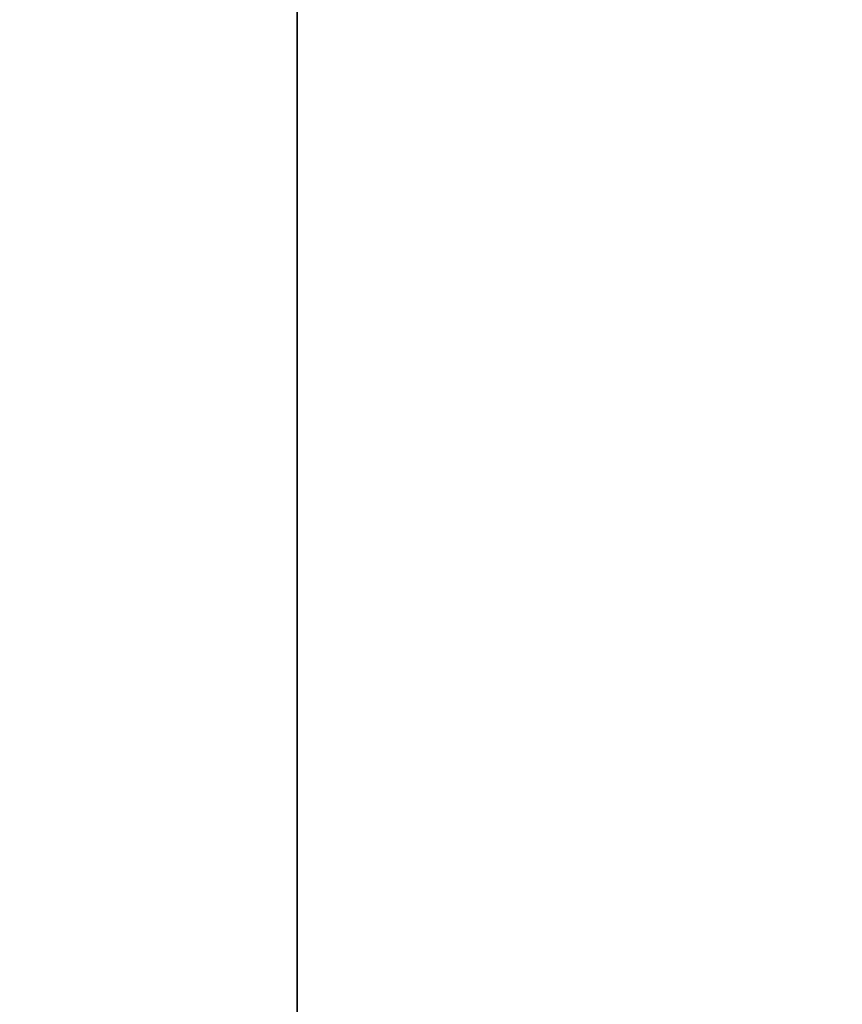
# Model space of a CAD drawing. Header units: millimetres. Extents: x -603 to 3703, y -115 to 249.
# Tile 51 of 256: x -414.4 to -410.25, y -8.92 to -3.96. Entities that reach past the tile are written whole.
import ezdxf

# ---------------------------------------------------------------- set-up
doc = ezdxf.new("R2010")
doc.units = ezdxf.units.MM
doc.layers.add('151', color=7, linetype='Continuous', true_color=0xffffff)

# ---------------------------------------------------------------- blocks, each defined once
blk = doc.blocks.new('UG_SURFACE_001')
at = {"layer": '151', "color": 252, "linetype": 'Continuous', "lineweight": 35}
for points in [[(603, -13.3, 2212.25), (603, 230.4, 2212.25), (-603, 230.4, 2212.25), (-603, -13.3, 2212.25)], [(-453, -13.3, 2062.2499), (-453, 230.4, 2062.2499), (453, 230.4, 2062.2499), (453, -13.3, 2062.2499)]]:
    blk.add_3dface(points, dxfattribs=at)
blk = doc.blocks.new('UG_SURFACE_072')
at = {"layer": '151', "color": 252, "linetype": 'Continuous', "lineweight": 35}
for points in [[(-413, -30.22, 2020.2501), (-413, 62.62, 2020.2501), (-414.5, 62.62, 2021.75), (-414.5, -30.22, 2021.75)], [(-414.5, -30.22, -7.75), (-414.5, 62.62, -7.75), (-413, 62.62, -7.75), (-413, -30.22, -7.75)], [(-413, 62.62, 2020.2501), (-413, -30.22, 2020.2501), (-413, -30.22, -7.75), (-413, 62.62, -7.75)]]:
    blk.add_3dface(points, dxfattribs=at)
blk = doc.blocks.new('UG_SURFACE_073')
at = {"layer": '151', "color": 252, "linetype": 'Continuous', "lineweight": 35}
for points in [[(-413, -30.22, 2020.2501), (-413, 62.62, 2020.2501), (-414.5, 62.62, 2021.75), (-414.5, -30.22, 2021.75)], [(-414.5, -30.22, -7.75), (-414.5, 62.62, -7.75), (-413, 62.62, -7.75), (-413, -30.22, -7.75)], [(-413, 62.62, 2020.2501), (-413, -30.22, 2020.2501), (-413, -30.22, -7.75), (-413, 62.62, -7.75)]]:
    blk.add_3dface(points, dxfattribs=at)
blk = doc.blocks.new('UG_SURFACE_074')
at = {"layer": '151', "color": 252, "linetype": 'Continuous', "lineweight": 35}
for points in [[(-414.5, -30.22, 2021.75), (414.5, -30.22, 2021.75), (414.5, 62.62, 2021.75), (-414.5, 62.62, 2021.75)], [(-413, 62.62, 2020.2501), (-413, -30.22, 2020.2501), (-414.5, -30.22, 2021.75), (-414.5, 62.62, 2021.75)], [(-413, -30.22, 2020.2501), (-413, 62.62, 2020.2501), (413, 62.62, 2020.2501), (413, -30.22, 2020.2501)]]:
    blk.add_3dface(points, dxfattribs=at)

msp = doc.modelspace()

# ---------------------------------------------------------------- linework, layer by layer
at = {"layer": '151', "color": 252, "linetype": 'Continuous', "lineweight": -3, "true_color": 0x939598}
for p, q in [((-413, 62.62, -7.75), (-413, -30.22, -7.75)), ((-413, -30.22, 2020.25), (-413, 62.62, 2020.25)), ((-413, -30.22, 2020.25), (-413, 62.62, 2020.25)), ((-413, 62.62, -7.75), (-413, -30.22, -7.75)), ((-413, -30.22, 2020.25), (-413, 62.62, 2020.25))]:
    msp.add_line(p, q, dxfattribs=at)

# ---------------------------------------------------------------- block references
for name in ['UG_SURFACE_001', 'UG_SURFACE_072', 'UG_SURFACE_073', 'UG_SURFACE_074']:
    msp.add_blockref(name, (0, 0), dxfattribs=at)

doc.saveas('drawing.dxf')
